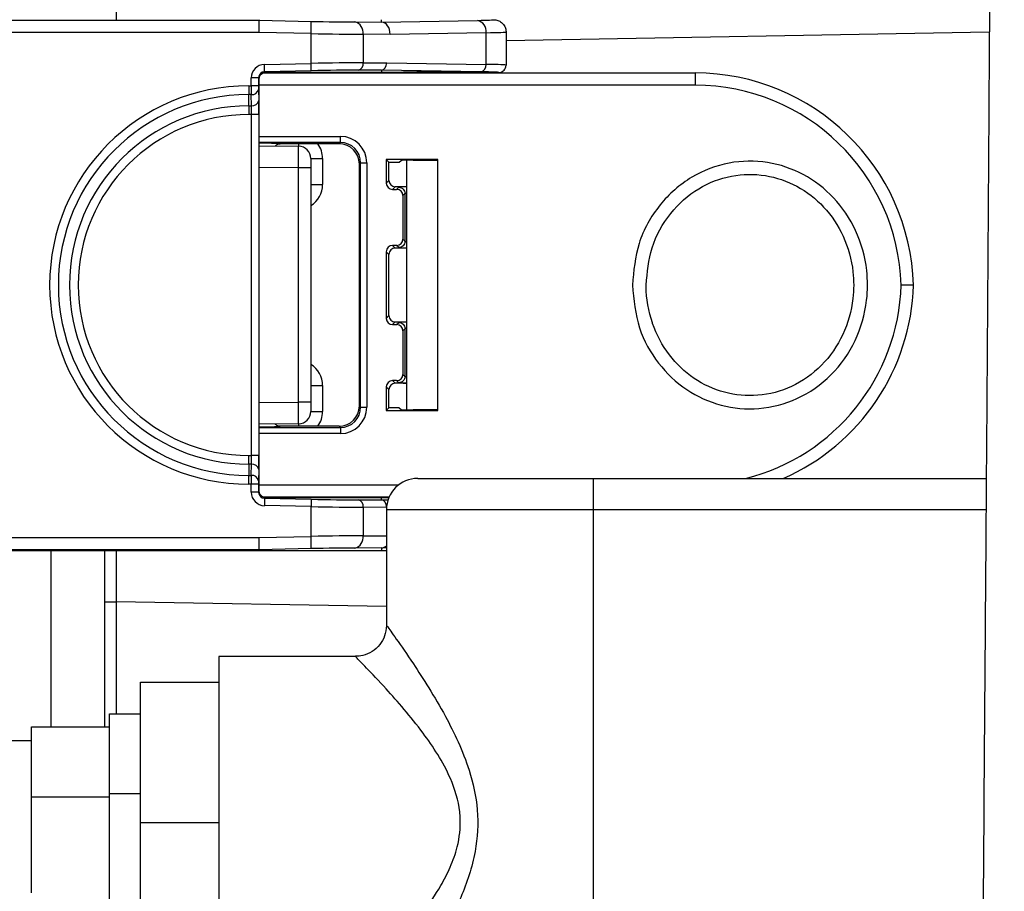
# Model space of a CAD drawing. Header units: inches. Extents: x 0.6 to 33.8, y 0 to 21.7.
# Tile 96 of 210: x 18.046 to 18.834, y 11.146 to 11.844. Entities that reach past the tile are written whole.
import ezdxf

# ---------------------------------------------------------------- set-up
doc = ezdxf.new("R2010")
doc.units = ezdxf.units.IN
doc.header["$MEASUREMENT"] = 0
doc.layers.add('FORMAT', color=7, linetype='Continuous')
doc.styles.add('SLDTEXTSTYLE3', font='TXT', dxfattribs={"width": 0.75})
doc.dimstyles.new('SLDDIMSTYLE0', dxfattribs={"dimtxt": 0.125, "dimasz": 0.13, "dimexe": 0, "dimexo": 0.0625, "dimgap": 0.03125, "dimtad": 0, "dimtih": 1, "dimtoh": 1, "dimdec": 1, "dimlfac": 4, "dimrnd": 1e-09, "dimzin": 12, "dimdsep": 46, "dimtxsty": 'SLDTEXTSTYLE3', "dimsah": 1, "dimcen": 0.09, "dimadec": 0, "dimazin": 3, "dimtfac": 1, "dimtdec": 1, "dimtofl": 0, "dimtmove": 0, "dimatfit": 3, "dimfxl": 1, "dimfrac": 2, "dimtolj": 1, "dimtzin": 12, "dimarcsym": 0})

# ---------------------------------------------------------------- blocks, each defined once
blk = doc.blocks.new('_D_4')
at = {"layer": 'FORMAT'}
for p, q in [((18.22772, 18.17953), (18.18963, 18.17953)), ((18.18963, 18.17953), (18.18963, 17.98109)), ((18.5048, 18.17953), (18.54288, 18.17953)), ((18.54288, 18.17953), (18.54288, 17.98109)), ((16.93373, 9.61248), (16.93373, 18.12449)), ((19.79878, 17.39011), (19.79878, 18.12449)), ((16.93373, 17.99949), (18.08, 17.99949)), ((19.79878, 17.99949), (18.65251, 17.99949)), ((18.18963, 17.98109), (18.22772, 17.98109)), ((18.54288, 17.98109), (18.5048, 17.98109))]:
    blk.add_line(p, q, dxfattribs=at)
for points in [[(16.93373, 17.99949), (17.06373, 17.97949), (17.06373, 18.01949)], [(19.79878, 17.99949), (19.66878, 18.01949), (19.66878, 17.97949)]]:
    blk.add_solid(points, dxfattribs=at)
at = {"layer": 'FORMAT', "char_height": 0.125, "attachment_point": 1, "style": 'SLDTEXTSTYLE3'}
for s, insert in [('291', (18.22772, 18.14222)), ('11.5', (18.20462, 17.9552))]:
    blk.add_mtext(s, dxfattribs=dict(at, insert=insert))

msp = doc.modelspace()

# ---------------------------------------------------------------- linework, layer by layer
at = {"color": 7, "linetype": 'Continuous'}
for p, q in [((18.01061, 11.84334), (18.23754, 11.84334)), ((18.23743, 11.83349), (18.23754, 11.84334)), ((18.23754, 11.84382), (18.23754, 11.84334)), ((18.23754, 11.84334), (18.27917, 11.84247)), ((18.27897, 11.83263), (18.27917, 11.84247)), ((18.31397, 11.84199), (18.33554, 11.84192)), ((18.33548, 11.84193), (18.3355, 11.84382)), ((18.33548, 11.84193), (18.41222, 11.84326)), ((18.23743, 11.83349), (18.01061, 11.83349)), ((18.27897, 11.83263), (18.23743, 11.83349)), ((18.27897, 11.80882), (18.27897, 11.83263)), ((18.32073, 11.83216), (18.32073, 11.80933)), ((18.34234, 11.83208), (18.32073, 11.83216)), ((18.41917, 11.83342), (18.34234, 11.83208)), ((18.41917, 11.80801), (18.41917, 11.83342)), ((18.43519, 11.83398), (18.43519, 11.8074)), ((18.82219, 11.83375), (18.43519, 11.82699)), ((18.24168, 11.80804), (18.27897, 11.80882)), ((18.24181, 11.80214), (18.24168, 11.80804)), ((18.27909, 11.80292), (18.27897, 11.80882)), ((18.32073, 11.80933), (18.3396, 11.8094)), ((18.3396, 11.8094), (18.41917, 11.80801)), ((18.23108, 11.79081), (18.23108, 11.79722)), ((18.23699, 11.79722), (18.23108, 11.79722)), ((18.23699, 11.79722), (18.23699, 11.79081)), ((18.23754, 11.79668), (18.23699, 11.79722)), ((18.24064, 11.80115), (18.58661, 11.80115)), ((18.27909, 11.80292), (18.24181, 11.80214)), ((18.24181, 11.80214), (18.24246, 11.8015)), ((18.3355, 11.8015), (18.24246, 11.8015)), ((18.33551, 11.80349), (18.31667, 11.80343)), ((18.33548, 11.80349), (18.3355, 11.8015)), ((18.415, 11.8021), (18.33548, 11.80349)), ((18.35058, 11.8015), (18.3355, 11.8015)), ((18.42929, 11.8015), (18.41043, 11.8015)), ((18.58661, 11.80115), (18.58661, 11.79131)), ((18.22914, 11.79081), (18.23108, 11.79081)), ((18.22914, 11.79081), (18.22914, 11.78385)), ((18.23699, 11.79081), (18.23108, 11.79081)), ((18.23754, 11.79668), (18.23754, 11.79666)), ((18.23754, 11.46598), (18.23754, 11.79666)), ((18.58661, 11.79131), (18.23754, 11.79131)), ((18.2311, 11.78385), (18.22914, 11.78385)), ((18.22914, 11.77485), (18.22914, 11.78385)), ((18.23126, 11.77485), (18.2311, 11.78385)), ((18.23701, 11.78803), (18.23716, 11.77903)), ((18.22914, 11.77485), (18.23126, 11.77485)), ((18.22914, 11.77485), (18.22914, 11.76789)), ((18.23134, 11.76789), (18.22914, 11.76789)), ((18.23725, 11.76789), (18.23134, 11.76789)), ((18.23134, 11.49475), (18.23134, 11.76789)), ((18.23725, 11.76789), (18.23725, 11.49475)), ((18.23754, 11.75037), (18.30248, 11.75037)), ((18.30248, 11.74545), (18.30248, 11.75037)), ((18.30248, 11.74545), (18.23754, 11.74545)), ((18.23754, 11.74269), (18.26904, 11.74241)), ((18.30148, 11.74445), (18.25418, 11.74445)), ((18.30148, 11.74445), (18.30248, 11.74545)), ((18.27879, 11.73257), (18.27879, 11.72519)), ((18.27879, 11.73257), (18.28829, 11.73257)), ((18.28829, 11.73257), (18.28829, 11.71183)), ((18.31873, 11.7292), (18.31772, 11.7282)), ((18.31772, 11.53444), (18.31772, 11.7282)), ((18.31873, 11.53344), (18.31873, 11.7292)), ((18.31873, 11.7292), (18.32365, 11.7292)), ((18.32365, 11.7292), (18.32365, 11.53344)), ((18.3805, 11.73192), (18.33922, 11.73192)), ((18.33922, 11.73192), (18.33922, 11.71288)), ((18.33922, 11.73192), (18.34139, 11.72975)), ((18.34139, 11.72975), (18.34971, 11.72975)), ((18.34139, 11.71506), (18.34139, 11.72975)), ((18.34971, 11.72975), (18.35107, 11.7311)), ((18.3555, 11.73124), (18.3555, 11.5314)), ((18.36091, 11.73127), (18.3805, 11.73127)), ((18.3805, 11.53072), (18.3805, 11.73192)), ((18.26904, 11.72519), (18.23754, 11.72546)), ((18.26904, 11.53745), (18.26904, 11.72519)), ((18.27879, 11.72519), (18.26904, 11.72519)), ((18.27879, 11.72519), (18.27879, 11.53745)), ((18.27879, 11.71183), (18.28829, 11.71183)), ((18.33922, 11.71288), (18.34139, 11.71506)), ((18.34639, 11.71006), (18.34422, 11.70788)), ((18.34422, 11.70788), (18.34751, 11.70788)), ((18.3555, 11.71006), (18.34639, 11.71006)), ((18.34751, 11.70788), (18.34926, 11.70963)), ((18.35425, 11.70463), (18.35251, 11.70289)), ((18.35251, 11.70289), (18.35251, 11.66802)), ((18.35425, 11.66628), (18.35425, 11.70463)), ((18.35251, 11.66802), (18.35425, 11.66628)), ((18.33922, 11.65803), (18.33922, 11.60462)), ((18.34139, 11.65585), (18.33922, 11.65803)), ((18.34139, 11.60679), (18.34139, 11.65585)), ((18.34422, 11.66302), (18.34639, 11.66085)), ((18.34751, 11.66302), (18.34422, 11.66302)), ((18.3555, 11.66085), (18.34639, 11.66085)), ((18.34926, 11.66128), (18.34751, 11.66302)), ((18.33922, 11.60462), (18.34139, 11.60679)), ((18.34639, 11.60179), (18.34422, 11.59962)), ((18.34639, 11.60179), (18.3555, 11.60179)), ((18.34751, 11.59962), (18.34926, 11.60136)), ((18.34422, 11.59962), (18.34751, 11.59962)), ((18.35425, 11.59636), (18.35251, 11.59462)), ((18.35251, 11.59462), (18.35251, 11.55976)), ((18.35425, 11.55801), (18.35425, 11.59636)), ((18.34422, 11.55476), (18.34639, 11.55258)), ((18.34751, 11.55476), (18.34422, 11.55476)), ((18.34926, 11.55301), (18.34751, 11.55476)), ((18.35251, 11.55976), (18.35425, 11.55801)), ((18.27879, 11.55082), (18.28829, 11.55082)), ((18.28829, 11.55082), (18.28829, 11.53007)), ((18.33922, 11.54976), (18.33922, 11.53072)), ((18.34139, 11.54758), (18.33922, 11.54976)), ((18.34139, 11.5329), (18.34139, 11.54758)), ((18.3555, 11.55258), (18.34639, 11.55258)), ((18.23754, 11.53718), (18.26904, 11.53745)), ((18.27879, 11.53745), (18.26904, 11.53745)), ((18.27879, 11.53745), (18.27879, 11.53007)), ((18.27879, 11.53007), (18.28829, 11.53007)), ((18.31772, 11.53444), (18.31873, 11.53344)), ((18.31873, 11.53344), (18.32365, 11.53344)), ((18.33922, 11.53072), (18.34139, 11.5329)), ((18.33922, 11.53072), (18.3805, 11.53072)), ((18.34971, 11.5329), (18.34139, 11.5329)), ((18.34971, 11.5329), (18.35107, 11.53154)), ((18.3805, 11.53137), (18.36091, 11.53137)), ((18.26904, 11.52023), (18.23754, 11.51995)), ((18.23754, 11.51719), (18.30248, 11.51719)), ((18.30148, 11.5182), (18.25418, 11.5182)), ((18.30248, 11.51719), (18.30148, 11.5182)), ((18.30248, 11.51719), (18.30248, 11.51227)), ((18.30248, 11.51227), (18.23754, 11.51227)), ((18.22914, 11.48779), (18.22914, 11.49475)), ((18.22914, 11.49475), (18.23134, 11.49475)), ((18.23725, 11.49475), (18.23134, 11.49475)), ((18.22914, 11.48779), (18.22914, 11.47879)), ((18.23126, 11.48779), (18.22914, 11.48779)), ((18.2311, 11.47879), (18.23126, 11.48779)), ((18.23716, 11.48361), (18.23701, 11.47461)), ((18.22914, 11.47183), (18.22914, 11.47879)), ((18.22914, 11.47879), (18.2311, 11.47879)), ((18.36441, 11.47636), (18.50503, 11.47636)), ((18.50503, 11.47636), (18.81977, 11.47636)), ((18.50503, 11.47636), (18.50503, 11.45136)), ((18.23108, 11.47183), (18.22914, 11.47183)), ((18.23108, 11.46542), (18.23108, 11.47183)), ((18.23699, 11.47183), (18.23108, 11.47183)), ((18.23699, 11.47183), (18.23699, 11.46542)), ((18.23699, 11.46542), (18.23754, 11.46596)), ((18.23754, 11.47134), (18.34938, 11.47134)), ((18.23754, 11.46598), (18.23754, 11.46596)), ((18.23699, 11.46542), (18.23108, 11.46542)), ((18.34155, 11.4615), (18.24076, 11.4615)), ((18.24181, 11.4605), (18.24168, 11.4546)), ((18.24246, 11.46114), (18.24181, 11.4605)), ((18.24181, 11.4605), (18.27909, 11.45972)), ((18.24246, 11.46114), (18.3355, 11.46114)), ((18.27909, 11.45972), (18.27897, 11.45382)), ((18.31667, 11.45921), (18.33551, 11.45915)), ((18.33548, 11.45915), (18.3355, 11.46114)), ((18.33548, 11.45915), (18.34068, 11.45924)), ((18.3355, 11.46114), (18.3414, 11.46114)), ((18.27897, 11.45382), (18.24168, 11.4546)), ((18.27897, 11.43001), (18.27897, 11.45382)), ((18.32073, 11.45331), (18.32073, 11.43049)), ((18.33948, 11.45325), (18.32073, 11.45331)), ((18.33941, 11.45136), (18.33941, 11.35868)), ((18.50503, 11.45136), (18.33941, 11.45136)), ((18.50503, 11.45136), (18.50503, 11.09261)), ((18.81958, 11.45136), (18.50503, 11.45136)), ((18.01061, 11.42915), (18.23743, 11.42915)), ((18.23743, 11.42915), (18.27897, 11.43001)), ((18.23754, 11.41931), (18.23743, 11.42915)), ((18.27917, 11.42017), (18.27897, 11.43001)), ((18.32073, 11.43049), (18.33941, 11.43055)), ((18.01057, 11.41882), (18.23754, 11.41882)), ((18.23754, 11.41931), (18.01061, 11.41931)), ((18.07075, 11.27742), (18.07075, 11.41882)), ((18.1135, 11.41882), (18.1135, 11.27742)), ((18.27917, 11.42017), (18.23754, 11.41931)), ((18.23754, 11.41882), (18.23754, 11.41931)), ((18.23754, 11.41882), (18.3355, 11.41882)), ((18.33554, 11.42072), (18.31397, 11.42065)), ((18.33548, 11.42072), (18.3355, 11.41882)), ((18.33941, 11.42065), (18.33548, 11.42072)), ((18.3355, 11.41882), (18.33941, 11.41882)), ((18.1135, 11.37768), (18.123, 11.37768)), ((18.123, 11.37768), (18.123, 11.28787)), ((18.33941, 11.3739), (18.123, 11.37768)), ((18.31456, 11.33386), (18.20503, 11.33386)), ((18.20503, 11.33386), (18.20503, 11.06761)), ((18.14253, 11.31324), (18.20503, 11.31324)), ((18.14253, 11.20074), (18.14253, 11.31324)), ((18.11753, 11.22408), (18.11753, 11.28787)), ((18.11753, 11.28787), (18.14253, 11.28787)), ((18.05503, 11.27742), (18.11753, 11.27742)), ((18.05503, 11.22128), (18.05503, 11.27742)), ((18.05503, 11.26636), (18.03628, 11.26636)), ((18.11753, 11.22408), (18.14253, 11.22408)), ((18.11753, 11.13695), (18.11753, 11.22408)), ((18.05503, 11.1446), (18.05503, 11.22128)), ((18.05503, 11.22128), (18.11753, 11.22128)), ((18.14253, 11.20074), (18.20503, 11.20074)), ((18.14253, 11.08824), (18.14253, 11.20074))]:
    msp.add_line(p, q, dxfattribs=at)
for centre, radius, start, end in [((18.31194, 11.83336), 0.00887, 352.21057, 76.73109), ((18.41032, 11.83455), 0.00892, 352.77494, 77.76207), ((18.31545, 11.80861), 0.00532, 283.26891, 7.78943), ((18.41386, 11.80733), 0.00535, 282.23793, 7.22506), ((18.22914, 11.63132), 0.15949, 90, 270), ((18.22914, 11.63132), 0.15253, 90, 270), ((18.23178, 11.78916), 0.00535, 262.77494, 347.76207), ((18.22914, 11.63132), 0.14353, 90, 270), ((18.23193, 11.78016), 0.00535, 262.77494, 347.76207), ((18.22914, 11.63132), 0.13657, 90, 270), ((18.27831, 11.74431), 0.00946, 179.18292, 191.56645), ((18.26895, 11.73257), 0.00984, 0, 89.5), ((18.26861, 11.73257), 0.01969, 0, 37.10207), ((18.26861, 11.71183), 0.01969, 301.16134, 0), ((18.26861, 11.55082), 0.01969, 0, 58.83866), ((18.26895, 11.53007), 0.00984, 270.5, 0), ((18.26861, 11.53007), 0.01969, 322.89793, 0), ((18.27831, 11.51833), 0.00946, 168.43355, 180.81708), ((18.23193, 11.48248), 0.00535, 12.23793, 97.22506), ((18.23178, 11.47348), 0.00535, 12.23793, 97.22506), ((18.36441, 11.45136), 0.025, 90, 180), ((18.31545, 11.45403), 0.00532, 352.21057, 76.73109), ((18.31194, 11.42928), 0.00887, 283.26891, 7.78943)]:
    msp.add_arc(centre, radius, start, end, dxfattribs=at)
for centre, major_axis, ratio, start_param, end_param in [((18.12334, 11.885), (0.00017, 0.04922), 0.006976, 1.571552, 2.56172), ((18.27917, 11.84333), (0.04921, -0.00103), 0.017451, 4.712753, 5.498151), ((18.80802, 11.84033), (0.47253, -0.00159), 0.000514, 3.141589, 3.15632), ((18.33538, 11.83208), (-0.00007, 0.00984), 0.707079, 4.707413, 6.251137), ((18.3805, 11.84382), (0.04485, 0), 0.017455, 5.497787, 6.287016), ((18.27897, 11.83349), (0.05906, -0.00103), 0.014545, 4.712642, 5.49804), ((18.3805, 11.83398), (0.05469, 0), 0.014314, 5.497787, 6.283185), ((18.24191, 11.79722), (-0.00774, 0.00758), 0.999702, 5.508353, 7.058018), ((18.27897, 11.80789), (0.05906, 0.00111), 0.015707, 0.785104, 1.570502), ((18.33542, 11.8094), (0.00004, 0.00591), 0.707079, 3.173641, 4.717365), ((18.3805, 11.8074), (0.05469, 0), 0.01557, 0, 0.785398), ((18.24191, 11.79722), (0.00352, -0.00345), 0.998987, 2.36676, 3.916425), ((18.24005, 11.79904), (0.00555, 0.00125), 0.381993, 1.038341, 1.123803), ((18.27909, 11.80199), (0.05315, 0.00111), 0.017451, 0.785034, 1.570433), ((18.619, 11.80445), (0.28352, 0.00096), 0.000514, 3.126865, 3.141596), ((18.3805, 11.8015), (0.02992, 0), 0.017455, 0.002866, 3.138726), ((18.3805, 11.8015), (0.04878, 0), 0.017455, 6.281073, 7.068583), ((18.58656, 11.62612), (0.12378, 0.12378), 0.99973, 5.527358, 7.068431), ((18.23115, 11.79081), (0, 0.00984), 0.006982, 1.570796, 2.356194), ((18.23706, 11.79081), (0, 0.00394), 0.017455, 1.570796, 2.356194), ((18.58656, 11.62612), (0.11682, 0.11682), 0.999695, 5.529111, 7.068431), ((18.23107, 11.76789), (0, 0.00984), 0.027928, 4.712389, 5.497787), ((18.23697, 11.76789), (0, 0.01575), 0.017455, 4.712389, 5.497787), ((18.30247, 11.7292), (-0.01497, -0.01497), 0.999695, 2.356347, 3.926839), ((18.22425, 11.74444), (0.02992, 0), 0.017455, 0.003038, 1.110698), ((18.26895, 11.72519), (0.00009, 0.01722), 0.004986, 4.712446, 6.283167), ((18.30147, 11.72819), (0.01149, 0.01149), 0.999695, 5.497939, 7.068431), ((18.30247, 11.7292), (0.0115, 0.0115), 0.999511, 5.497939, 7.068431), ((18.36091, 11.7311), (0.00984, 0), 0.017455, 1.570796, 3.124139), ((18.34422, 11.71289), (-0.00354, -0.00354), 0.999695, 5.497939, 7.068431), ((18.3464, 11.71506), (-0.00354, -0.00354), 0.999695, 5.497939, 7.068431), ((18.34751, 11.70288), (-0.00354, -0.00354), 0.999695, 2.356347, 3.926839), ((18.3805, 11.70963), (0.03125, 0), 0.017455, 2.498097, 3.1388), ((18.3805, 11.70463), (0.02625, 0), 0.02078, 2.831762, 3.141592), ((18.34751, 11.66803), (-0.00354, 0.00354), 0.999695, 2.356347, 3.926839), ((18.3805, 11.66628), (0.02625, 0), 0.02078, 3.141593, 3.451424), ((18.34422, 11.65802), (0.00354, -0.00354), 0.999695, 2.356347, 3.926839), ((18.3464, 11.65585), (0.00354, -0.00354), 0.999695, 2.356347, 3.926839), ((18.3805, 11.66128), (0.03125, 0), 0.017455, 3.144385, 3.785088), ((18.58656, 11.63652), (0.11682, -0.11682), 0.999695, 5.745194, 7.03726), ((18.58656, 11.63652), (0.12378, -0.12378), 0.99973, 5.913034, 7.039013), ((18.34422, 11.60462), (0.00354, 0.00354), 0.999695, 2.356347, 3.926839), ((18.3464, 11.60679), (0.00354, 0.00354), 0.999695, 2.356347, 3.926839), ((18.3805, 11.60136), (0.03125, 0), 0.017455, 2.498097, 3.1388), ((18.34751, 11.59462), (0.00354, 0.00354), 0.999695, 5.497939, 7.068431), ((18.3805, 11.59636), (0.02625, 0), 0.02078, 2.831762, 3.141592), ((18.34422, 11.54976), (-0.00354, 0.00354), 0.999695, 5.497939, 7.068431), ((18.34751, 11.55976), (-0.00354, 0.00354), 0.999695, 2.356347, 3.926839), ((18.3805, 11.55302), (0.03125, 0), 0.017455, 3.144385, 3.785088), ((18.3805, 11.55801), (0.02625, 0), 0.02078, 3.141593, 3.451424), ((18.3464, 11.54758), (-0.00354, 0.00354), 0.999695, 5.497939, 7.068431), ((18.26895, 11.53745), (-0.00009, 0.01722), 0.004986, 3.141611, 4.712331), ((18.30147, 11.53445), (-0.01149, 0.01149), 0.999695, 2.356347, 3.926839), ((18.30247, 11.53345), (-0.01497, 0.01497), 0.999695, 2.356347, 3.926839), ((18.30247, 11.53345), (0.0115, -0.0115), 0.999511, 5.497939, 7.068431), ((18.36091, 11.53154), (0.00984, 0), 0.017455, 3.159046, 4.712389), ((18.22425, 11.5182), (0.02992, 0), 0.017455, 5.172488, 6.280148), ((18.23107, 11.49475), (0, 0.00984), 0.027928, 3.926991, 4.712389), ((18.23697, 11.49475), (0, 0.01575), 0.017455, 3.926991, 4.712389), ((18.23115, 11.47183), (0, 0.00984), 0.006982, 0.785398, 1.570796), ((18.23706, 11.47183), (0, 0.00394), 0.017455, 0.785398, 1.570796), ((18.24191, 11.46542), (0.00774, 0.00758), 0.999702, 2.36676, 3.916425), ((18.24191, 11.46542), (0.00352, 0.00345), 0.998987, 2.36676, 3.916425), ((18.24005, 11.46361), (0.00555, -0.00125), 0.381993, 5.159382, 5.244844), ((18.27909, 11.46065), (0.05315, -0.00111), 0.017451, 4.712753, 5.498151), ((18.619, 11.4582), (0.28352, -0.00096), 0.000514, 3.141589, 3.15632), ((18.33542, 11.45325), (-0.00004, 0.00591), 0.707079, 4.707413, 6.251137), ((18.27897, 11.45475), (0.05906, -0.00111), 0.015707, 4.712684, 5.498082), ((18.27897, 11.42915), (0.05906, 0.00103), 0.014545, 0.785146, 1.570544), ((18.12334, 11.37764), (-0.00017, 0.04922), 0.006976, 0.579873, 1.570041), ((18.27917, 11.41932), (0.04921, 0.00103), 0.017451, 0.785034, 1.570433), ((18.80802, 11.42231), (0.47253, 0.00159), 0.000514, 3.126865, 3.141596), ((18.33538, 11.43056), (0.00007, 0.00984), 0.707079, 3.173641, 3.768259)]:
    msp.add_ellipse(centre, major_axis=major_axis, ratio=ratio, start_param=start_param, end_param=end_param, dxfattribs=at)
for points, knots in [([(18.82378, 13.58984), (18.82378, 13.57024), (18.82379, 13.53238), (18.82382, 13.47561), (18.82386, 13.42152), (18.82391, 13.36989), (18.82397, 13.32068), (18.82404, 13.27382), (18.8241, 13.22927), (18.82418, 13.17489), (18.82428, 13.11256), (18.82438, 13.04442), (18.82446, 12.98471), (18.82453, 12.93106), (18.82459, 12.88046), (18.82466, 12.80682), (18.82472, 12.70879), (18.82471, 12.55343), (18.82448, 12.36421), (18.82385, 12.14869), (18.82288, 11.93885), (18.82162, 11.73478), (18.82017, 11.5292), (18.81869, 11.3304), (18.81729, 11.13957), (18.81601, 10.95828), (18.81485, 10.78036), (18.81384, 10.60553), (18.81299, 10.43289), (18.81234, 10.26145), (18.8119, 10.08943), (18.81172, 9.92679), (18.81179, 9.76988), (18.8121, 9.6169), (18.81274, 9.45472), (18.8137, 9.29685), (18.81499, 9.14485), (18.81654, 9.00248), (18.81841, 8.86328), (18.82055, 8.73186), (18.82286, 8.61129), (18.82528, 8.50148), (18.82773, 8.40308), (18.83015, 8.31565), (18.83257, 8.23592), (18.83509, 8.15956), (18.83753, 8.09151), (18.83993, 8.02927), (18.84235, 7.97018), (18.84529, 7.90294), (18.84891, 7.82664), (18.8533, 7.74204), (18.85794, 7.66118), (18.86263, 7.5861), (18.8669, 7.52093), (18.87102, 7.45943), (18.87472, 7.40448), (18.87817, 7.35235), (18.88126, 7.3043), (18.88386, 7.26155), (18.88567, 7.2301), (18.88693, 7.20702), (18.88785, 7.18957), (18.88866, 7.17343), (18.8895, 7.15592), (18.89046, 7.13448), (18.89157, 7.10713), (18.89261, 7.07779), (18.89309, 7.05833), (18.89331, 7.04938)], [0, 0, 0, 0, 0.009877, 0.019071, 0.027662, 0.035715, 0.043286, 0.050418, 0.057145, 0.063492, 0.074937, 0.085071, 0.093928, 0.101598, 0.109056, 0.116582, 0.13464, 0.153216, 0.186927, 0.2207, 0.251021, 0.281531, 0.312166, 0.342939, 0.370336, 0.397389, 0.423916, 0.449822, 0.47551, 0.501077, 0.526451, 0.552397, 0.573768, 0.59657, 0.620745, 0.646218, 0.667081, 0.688632, 0.709812, 0.729273, 0.747382, 0.763766, 0.77847, 0.791541, 0.803078, 0.814394, 0.82603, 0.83391, 0.842682, 0.852964, 0.864693, 0.8778, 0.892208, 0.902588, 0.913429, 0.923569, 0.932717, 0.940909, 0.95022, 0.957929, 0.964011, 0.967672, 0.971003, 0.974049, 0.977094, 0.981376, 0.986966, 0.994, 1, 1, 1, 1]), ([(18.42535, 11.84382), (18.42646, 11.84371), (18.42867, 11.84349), (18.43162, 11.8418), (18.43386, 11.8393), (18.43494, 11.83665), (18.43518, 11.83483), (18.43519, 11.8341), (18.43519, 11.83398)], [0, 0, 0, 0, 0.214634, 0.429267, 0.643918, 0.858594, 0.976097, 1, 1, 1, 1]), ([(18.42929, 11.8015), (18.42995, 11.80156), (18.43128, 11.80169), (18.43305, 11.80271), (18.43439, 11.80421), (18.43503, 11.80579), (18.43518, 11.80688), (18.43519, 11.80731), (18.43519, 11.8074)], [0, 0, 0, 0, 0.214626, 0.4292513, 0.6438935, 0.8585632, 0.97041, 1, 1, 1, 1]), ([(18.23754, 11.79668), (18.23758, 11.79711), (18.23764, 11.79797), (18.23821, 11.79924), (18.23923, 11.80047), (18.24048, 11.80118), (18.24147, 11.80143), (18.24192, 11.80148), (18.24201, 11.80149), (18.24202, 11.80149)], [0, 0, 0, 0, 0.1440123, 0.2873847, 0.4881606, 0.7688952, 0.9119736, 0.9822545, 1, 1, 1, 1]), ([(18.35058, 11.8015), (18.35115, 11.80149), (18.35178, 11.80147), (18.3523, 11.80117), (18.35235, 11.80115)], [0, 0, 0, 0, 0.914804, 1, 1, 1, 1]), ([(18.40866, 11.80115), (18.40871, 11.80117), (18.40923, 11.80147), (18.40985, 11.80149), (18.41043, 11.8015)], [0, 0, 0, 0, 0.0851956, 1, 1, 1, 1]), ([(18.25041, 11.74258), (18.2505, 11.74272), (18.25093, 11.74341), (18.25227, 11.7442), (18.25354, 11.74437), (18.25418, 11.74445)], [0, 0, 0, 0, 0.1182088, 0.5591063, 1, 1, 1, 1]), ([(18.53633, 11.63132), (18.53739, 11.64262), (18.53955, 11.66565), (18.5568, 11.69635), (18.58242, 11.719), (18.61312, 11.73069), (18.64468, 11.73115), (18.6741, 11.72122), (18.69891, 11.70209), (18.71691, 11.67525), (18.72494, 11.64623), (18.72487, 11.6158), (18.71643, 11.58604), (18.69691, 11.55808), (18.66951, 11.53886), (18.63821, 11.53065), (18.60702, 11.53347), (18.57872, 11.54635), (18.5559, 11.568), (18.53962, 11.5972), (18.53746, 11.61963), (18.53633, 11.63132)], [0, 0, 0, 0, 0.0557893, 0.1137531, 0.1695421, 0.2224012, 0.2731239, 0.323055, 0.3735462, 0.4257956, 0.4806288, 0.5201487, 0.57564, 0.6311999, 0.6860292, 0.7381082, 0.7884413, 0.8384049, 0.889316, 0.9422942, 1, 1, 1, 1]), ([(18.54741, 11.63132), (18.54741, 11.63095), (18.54745, 11.62069), (18.54925, 11.61017), (18.55559, 11.59167), (18.56454, 11.57474), (18.5848, 11.55541), (18.60975, 11.5439), (18.63731, 11.54138), (18.66496, 11.54872), (18.68915, 11.5659), (18.70635, 11.59088), (18.71377, 11.61745), (18.71383, 11.64464), (18.70677, 11.67056), (18.69091, 11.69454), (18.66901, 11.71163), (18.64302, 11.7205), (18.61514, 11.7201), (18.58803, 11.70965), (18.56542, 11.6894), (18.55024, 11.66198), (18.54835, 11.64142), (18.54741, 11.63132)], [0, 0, 0, 0, 0.0020833, 0.057292, 0.0581195, 0.1112664, 0.1621159, 0.2118388, 0.2618413, 0.3136087, 0.3682743, 0.4239227, 0.4797286, 0.5195267, 0.5746741, 0.6270205, 0.6773876, 0.7270401, 0.7774254, 0.8300037, 0.8856998, 0.9438454, 1, 1, 1, 1]), ([(18.7615, 11.63132), (18.76142, 11.63132), (18.76124, 11.63132), (18.75959, 11.63132), (18.75714, 11.63132), (18.75441, 11.63132), (18.75253, 11.63132), (18.75174, 11.63132), (18.75166, 11.63132)], [0, 0, 0, 0, 0.21213, 0.424259, 0.636426, 0.84868, 0.983985, 1, 1, 1, 1]), ([(18.25418, 11.5182), (18.25362, 11.51825), (18.25245, 11.51837), (18.25113, 11.51915), (18.25052, 11.51984), (18.25032, 11.52007)], [0, 0, 0, 0, 0.378182, 0.7944725, 1, 1, 1, 1]), ([(18.24202, 11.46115), (18.24193, 11.46116), (18.24145, 11.4612), (18.24007, 11.46159), (18.23878, 11.46261), (18.23794, 11.46391), (18.23759, 11.46502), (18.23755, 11.4657), (18.23754, 11.46596)], [0, 0, 0, 0, 0.06799, 0.335044, 0.602364, 0.771674, 0.913472, 1, 1, 1, 1]), ([(18.33931, 11.35871), (18.33906, 11.35584), (18.33856, 11.35031), (18.33427, 11.34295), (18.32816, 11.33744), (18.32117, 11.3343), (18.31649, 11.33405), (18.31453, 11.33394)], [0, 0, 0, 0, 0.220054, 0.42422, 0.640342, 0.849124, 1, 1, 1, 1]), ([(18.33954, 11.35868), (18.33966, 11.35851), (18.34003, 11.358), (18.34674, 11.34866), (18.35926, 11.33063), (18.37338, 11.30889), (18.3859, 11.2877), (18.39714, 11.26552), (18.407, 11.24078), (18.41364, 11.21095), (18.41199, 11.1819), (18.40594, 11.15865), (18.39795, 11.13765), (18.38665, 11.11495), (18.37772, 11.10012), (18.37319, 11.09261)], [0, 0, 0, 0, 0.044915, 0.142637, 0.24938, 0.32964, 0.412185, 0.479466, 0.548084, 0.636843, 0.726976, 0.780099, 0.834414, 0.916144, 1, 1, 1, 1]), ([(18.35329, 11.10971), (18.35345, 11.10989), (18.35851, 11.11588), (18.3688, 11.12852), (18.3815, 11.14717), (18.39083, 11.16496), (18.39727, 11.18284), (18.39903, 11.19825), (18.39753, 11.21694), (18.39197, 11.23498), (18.38071, 11.25556), (18.36778, 11.2741), (18.35346, 11.29189), (18.3372, 11.31014), (18.32282, 11.32531), (18.31513, 11.33313), (18.31469, 11.33357), (18.31456, 11.33371)], [0, 0, 0, 0, 0.002665, 0.085089, 0.167434, 0.218915, 0.270246, 0.338017, 0.353207, 0.436159, 0.503196, 0.570391, 0.654279, 0.738096, 0.8499, 0.952792, 1, 1, 1, 1])]:
    msp.add_open_spline(points, degree=3, knots=knots, dxfattribs=at)
for points in [[(18.34926, 11.70963), (18.34991, 11.70955), (18.35122, 11.7094), (18.35287, 11.70825), (18.35403, 11.70659), (18.35418, 11.70528), (18.35425, 11.70463)], [(18.35425, 11.66628), (18.35418, 11.66563), (18.35403, 11.66432), (18.35287, 11.66266), (18.35122, 11.66151), (18.34991, 11.66136), (18.34926, 11.66128)], [(18.34926, 11.60136), (18.34991, 11.60129), (18.35122, 11.60113), (18.35287, 11.59998), (18.35403, 11.59833), (18.35418, 11.59702), (18.35425, 11.59636)], [(18.35425, 11.55801), (18.35418, 11.55736), (18.35403, 11.55605), (18.35287, 11.5544), (18.35122, 11.55324), (18.34991, 11.55309), (18.34926, 11.55301)]]:
    msp.add_open_spline(points, degree=3, dxfattribs=at)

# ---------------------------------------------------------------- dimensions: what is measured, and where the dimension line sits
at = {"layer": 'FORMAT'}
dim = msp.add_linear_dim(base=(16.93373, 17.99949), p1=(19.79878, 17.34011), p2=(16.93373, 9.56248), dimstyle='SLDDIMSTYLE0', dxfattribs=at)
dim.commit()
dim.dimension.update_dxf_attribs({"geometry": '_D_4', "text_midpoint": (18.36626, 17.99949), "dimtype": 160})

doc.saveas('drawing.dxf')
